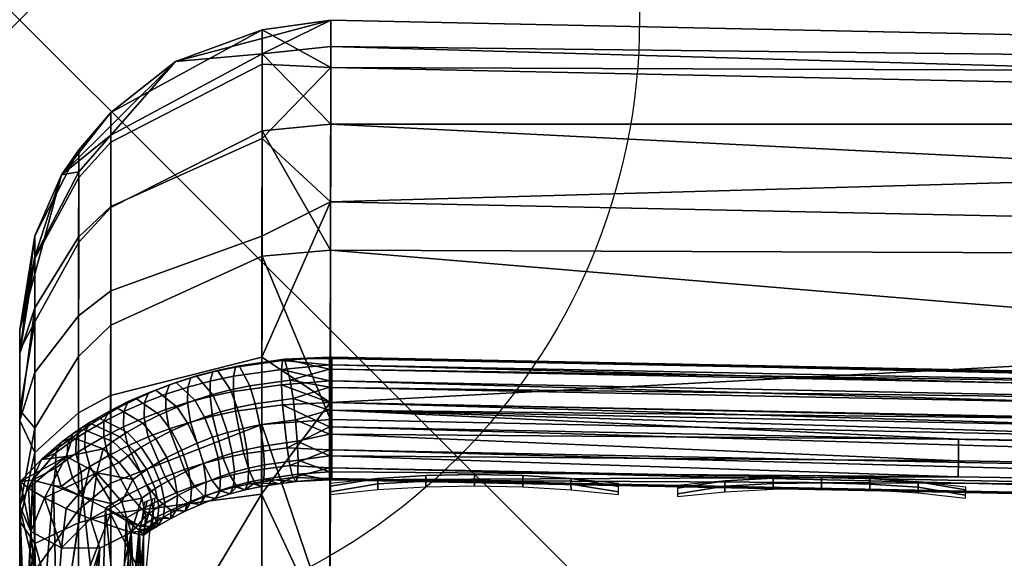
# Model space of a CAD drawing. Header units: inches. Extents: x 0 to 31.9, y -32.8 to 0.
# Tile 242 of 256: x 0 to 0.794, y -0.435 to 0. Entities that reach past the tile are written whole.
import ezdxf

# ---------------------------------------------------------------- set-up
doc = ezdxf.new("R2010")
doc.units = ezdxf.units.IN
doc.header["$LTSCALE"] = 0.03937
doc.header["$MEASUREMENT"] = 0
doc.header["$PDMODE"] = 35
doc.header["$PDSIZE"] = 1
for name, color, linetype in [('A-FURN-3-ST', 151, 'Continuous'), ('A-FURN-3-ST-SEAM', 250, 'Continuous'), ('A-FURN-3-STITCH', 15, 'Continuous')]:
    doc.layers.add(name, color=color, linetype=linetype)

msp = doc.modelspace()

# ---------------------------------------------------------------- linework, layer by layer
msp.add_point((0, 0))

# ---------------------------------------------------------------- meshes
at = {"layer": 'A-FURN-3-ST'}
mesh = msp.add_polyface(dxfattribs=at)
corners = [(0.25055, -0.48946, 17.81448), (2.43138, -0.3688, 17.67782), (0.2507, -0.32269, 17.67783), (0.25082, -0.18601, 17.51107), (2.43759, -0.1941, 17.45), (0.25091, -0.08428, 17.32093), (2.44131, -0.08427, 17.1847), (0.25097, -0.02165, 17.1146), (2.44226, -0.0468, 16.9), (0.25098, -0.00049, 16.9), (6.80988, -0.40246, 17.1847), (8.98841, -0.63683, 16.9), (6.81355, -0.36515, 16.9), (4.62833, -0.20581, 17.1847), (4.63064, -0.1684, 16.9), (6.79848, -0.51175, 17.45), (4.62076, -0.31544, 17.45), (4.60848, -0.48982, 17.67782), (8.98841, -0.63683, 5.5), (6.81355, -0.36515, 5.5), (4.63064, -0.1684, 5.5), (2.44226, -0.0468, 5.5), (0.25098, -0.00049, 5.5), (6.80963, -0.40301, 5.30866), (4.62806, -0.20637, 5.30866), (2.44101, -0.08484, 5.30866), (0.25091, -0.03861, 5.30869), (6.7982, -0.51079, 5.14645), (4.62037, -0.31448, 5.14645), (4.60876, -0.47628, 5.03806), (2.42395, -0.54646, 5), (2.43107, -0.35525, 5.03806), (2.43707, -0.19315, 5.14645), (0.25, -0.50049, 5), (0.25038, -0.30916, 5.03808), (0.2507, -0.14694, 5.14645), (0.19509, -0.38312, 5.02028), (0.125, -0.50049, 5.03349), (0.19571, -0.00821, 5.45864), (0.12557, -0.03366, 5.5), (0.19557, -0.09595, 5.21665), (0.19567, -0.03603, 5.33183), (0.07355, -0.09893, 5.35461), (0.07357, -0.07487, 5.46424), (0.19527, -0.27248, 5.06193), (0.19544, -0.17485, 5.1286), (0.12557, -0.03366, 16.9), (0.19569, -0.02752, 17.11343), (0.19534, -0.49283, 17.80944), (0.19547, -0.32695, 17.67356), (0.19557, -0.191, 17.50773), (0.19565, -0.08982, 17.31864)]
mesh.append_faces([[corners[k] for k in face] for face in [(0, 1, 2), (2, 1, 3), (3, 1, 4), (3, 4, 5), (5, 4, 6), (5, 6, 7), (7, 6, 8), (7, 8, 9), (10, 11, 12), (10, 12, 13), (13, 12, 14), (13, 14, 6), (6, 14, 8), (15, 10, 13, 16), (16, 13, 6, 4), (17, 16, 4, 1), (12, 18, 19), (12, 19, 14), (14, 19, 20), (14, 20, 8), (8, 20, 21), (8, 21, 9), (9, 21, 22), (18, 23, 19), (19, 23, 24), (19, 24, 20), (20, 24, 25), (20, 25, 21), (21, 25, 26), (21, 26, 22), (27, 28, 24, 23), (29, 30, 31), (29, 31, 32, 28), (28, 32, 25, 24), (30, 33, 31), (31, 33, 34), (31, 34, 32), (32, 34, 35), (32, 35, 25), (25, 35, 26), (34, 33, 36), (36, 33, 37), (38, 39, 22), (38, 22, 26), (35, 40, 26), (26, 40, 41), (26, 41, 38), (38, 41, 42, 43), (34, 44, 35), (35, 44, 45), (35, 45, 40), (44, 34, 36), (39, 46, 22), (22, 46, 9), (7, 9, 47), (47, 9, 46), (48, 0, 49), (49, 0, 2), (49, 2, 50), (50, 2, 3), (50, 3, 51), (51, 3, 5), (51, 5, 47), (47, 5, 7)]])
mesh = msp.add_polyface(dxfattribs=at)
corners = [(0.19509, -0.38312, 5.02028), (0.125, -0.50049, 5.03349), (0.07331, -0.39905, 5.08537), (0.03349, -0.50049, 5.125), (0.04744, -0.40626, 5.11487), (0.01216, -0.42278, 5.18238), (0.01217, -0.34952, 5.20994), (0.04749, -0.31742, 5.14827), (0.01218, -0.28486, 5.25408), (0.04754, -0.23901, 5.20178), (0.01219, -0.23262, 5.31238), (0.04757, -0.17564, 5.27247), (0.0122, -0.19293, 5.38864), (0.0476, -0.1275, 5.36495), (0.0122, -0.17451, 5.47261), (0.04761, -0.10515, 5.46679), (0.03366, -0.12521, 5.5), (0, -0.25049, 5.5), (0, -0.26955, 5.40435), (0, -0.50049, 5.25), (0, -0.40483, 5.26904), (0, -0.32371, 5.32322), (0.07357, -0.07487, 5.46424), (0.12557, -0.03366, 5.5), (0.19571, -0.00821, 5.45864), (0.07355, -0.09893, 5.35461), (0.19557, -0.09595, 5.21665), (0.19544, -0.17485, 5.1286), (0.07345, -0.21898, 5.17894), (0.07351, -0.15076, 5.25504), (0.19527, -0.27248, 5.06193), (0.07338, -0.3034, 5.12134), (0.19567, -0.03603, 5.33183), (0, -0.25049, 16.9), (0.03366, -0.12521, 16.9), (0.12557, -0.03366, 16.9), (0.19569, -0.02752, 17.11343), (0.07357, -0.09313, 17.10038), (0.0476, -0.12294, 17.09445), (0.0122, -0.19119, 17.08088), (0.0122, -0.24399, 17.25478), (0.04759, -0.17971, 17.28141), (0.01219, -0.32974, 17.41502), (0.04757, -0.2719, 17.45367), (0.01219, -0.44496, 17.55555), (0.04754, -0.39577, 17.60474), (0, -0.49946, 17.50105), (0, -0.39384, 17.37219), (0, -0.31524, 17.22527), (0, -0.26684, 17.06583), (0.19565, -0.08982, 17.31864), (0.07355, -0.15163, 17.29304), (0.07351, -0.24664, 17.47055), (0.07347, -0.37429, 17.62622), (0.04751, -0.5469, 17.72851), (0.07342, -0.53003, 17.75377), (0.19557, -0.191, 17.50773), (0.19547, -0.32695, 17.67356), (0.19534, -0.49283, 17.80944)]
mesh.append_faces([[corners[k] for k in face] for face in [(0, 1, 2), (2, 1, 3), (2, 3, 4), (4, 3, 5), (4, 5, 6, 7), (7, 6, 8, 9), (9, 8, 10, 11), (11, 10, 12, 13), (13, 12, 14, 15), (15, 14, 16), (16, 14, 17), (17, 14, 18), (18, 14, 12), (18, 12, 10), (3, 19, 5), (5, 19, 20), (5, 20, 6), (6, 20, 21), (6, 21, 8), (8, 21, 10), (21, 18, 10), (15, 16, 22), (22, 16, 23), (22, 23, 24), (22, 25, 13, 15), (26, 27, 28, 29), (29, 28, 9, 11), (30, 0, 2, 31), (31, 2, 4, 7), (31, 7, 9, 28), (28, 27, 30, 31), (29, 11, 13, 25), (26, 29, 25, 32), (17, 33, 16), (16, 33, 34), (16, 34, 23), (23, 34, 35), (36, 35, 37), (37, 35, 34), (37, 34, 38), (38, 34, 39), (38, 39, 40, 41), (41, 40, 42, 43), (43, 42, 44, 45), (46, 44, 47), (47, 44, 42), (47, 42, 48), (48, 42, 40), (48, 40, 49), (49, 40, 39), (49, 39, 33), (33, 39, 34), (50, 36, 37, 51), (51, 37, 38, 41), (51, 41, 43, 52), (52, 43, 45, 53), (53, 45, 54, 55), (50, 51, 52, 56), (56, 52, 53, 57), (57, 53, 55, 58), (19, 17, 18), (18, 21, 19), (19, 21, 20)]])
mesh = msp.add_polyface(dxfattribs=at)
corners = [(0, -23.16039, 5.25), (0, -0.50049, 5.25), (0.03349, -23.16039, 5.125), (0.04708, -23.4405, 5.22011), (0.01206, -23.39148, 5.26909), (0.01209, -23.2855, 5.19811), (0.0472, -23.31206, 5.13403), (0, -23.2561, 5.26905), (0, -23.33723, 5.3233), (0.07301, -23.3237, 5.10594), (0.125, -23.16039, 5.03349), (0.19433, -23.3494, 5.04392), (0.25, -23.16039, 5), (0.24941, -23.35181, 5.03811), (0.2497, -22.76609, 17.97889), (0.25, -22.5516, 18), (0.19456, -22.76488, 17.97276), (0.125, -22.5516, 17.96651), (0.07312, -22.7518, 17.90696), (0.03349, -22.5516, 17.875), (0.04725, -22.74586, 17.87712), (0.01211, -22.73233, 17.80905), (0.01209, -22.90607, 17.75624), (0.04719, -22.93259, 17.82032), (0.01208, -23.06624, 17.67069), (0.04712, -23.10473, 17.72834), (0.01206, -23.20659, 17.5555), (0.04707, -23.25557, 17.60451), (0.01205, -23.32183, 17.41518), (0.04702, -23.3794, 17.45369), (0, -23.33671, 17.22573), (0.01204, -23.40749, 17.2551), (0, -23.25812, 17.37256), (0, -23.15239, 17.50125), (0, -23.02362, 17.60687), (0, -22.8767, 17.68529), (0, -22.71735, 17.73368), (0, -22.5516, 17.75), (0.1939, -23.32456, 17.67357), (0.24891, -23.32908, 17.67809), (0.19409, -23.15892, 17.8095), (0.24915, -23.16245, 17.81477), (0.19432, -22.9699, 17.91045), (0.24942, -22.97231, 17.91626), (0.07302, -22.94423, 17.84842), (0.07292, -23.12162, 17.75363), (0.07284, -23.27706, 17.62602), (0.07277, -23.40467, 17.47059), (0.19373, -23.46056, 17.50798), (1.96955, -23.37637, 17.67812), (1.97993, -23.14885, 17.85277), (1.99212, -22.88394, 17.96255), (1.97869, -23.20787, 5), (0, -23.41039, 5.50019), (0, -23.39137, 5.40448), (0, -23.40162, 16.90065), (0, -0.25049, 5.5), (0, -23.38518, 17.06639)]
mesh.append_faces([[corners[k] for k in face] for face in [(0, 1, 2), (3, 4, 5, 6), (6, 5, 2), (2, 5, 0), (0, 5, 7), (7, 5, 8), (8, 5, 4), (6, 2, 9), (9, 2, 10), (9, 10, 11), (11, 10, 12), (11, 12, 13), (14, 15, 16), (16, 15, 17), (16, 17, 18), (18, 17, 19), (18, 19, 20), (20, 19, 21), (20, 21, 22, 23), (23, 22, 24, 25), (25, 24, 26, 27), (27, 26, 28, 29), (30, 31, 32), (32, 31, 28), (32, 28, 33), (33, 28, 26), (33, 26, 34), (34, 26, 24), (34, 24, 35), (35, 24, 22), (35, 22, 36), (36, 22, 21), (36, 21, 37), (37, 21, 19), (38, 39, 40), (40, 39, 41), (40, 41, 42), (42, 41, 43), (42, 43, 16), (16, 43, 14), (42, 16, 18, 44), (44, 18, 20, 23), (44, 23, 25, 45), (45, 25, 27, 46), (46, 27, 29, 47), (42, 44, 45, 40), (40, 45, 46, 38), (38, 46, 47, 48), (39, 49, 41), (41, 50, 43), (43, 51, 14), (52, 13, 12), (0, 53, 1), (7, 8, 0), (0, 8, 54), (0, 54, 53), (53, 55, 56), (55, 57, 37), (37, 57, 30), (37, 30, 32), (32, 33, 37), (37, 33, 34), (37, 34, 35), (35, 36, 37)]])
mesh = msp.add_polyface(dxfattribs=at)
corners = [(13.0748, -2.47949, 18), (13.13411, -2.20104, 17.96252), (10.96131, -2.06634, 18), (11.01093, -1.78599, 17.96252), (8.83486, -1.72606, 18), (8.87475, -1.44417, 17.96252), (6.69798, -1.45907, 18), (6.72809, -1.17596, 17.96252), (4.55319, -1.26567, 18), (4.57347, -0.98169, 17.96252), (2.40301, -1.1461, 18), (13.29599, -1.44025, 17.1847), (13.3037, -1.40357, 16.9), (11.14627, -1.02004, 17.1847), (11.15264, -0.9831, 16.9), (0.25019, -0.88591, 17.97885), (0.25, -1.1005, 18), (13.27316, -1.54775, 17.45), (11.12723, -1.12827, 17.45), (13.23679, -1.71873, 17.67782), (11.09684, -1.30042, 17.67782), (8.96816, -0.7828, 17.45), (8.94377, -0.9559, 17.67782), (13.18936, -1.94156, 17.85263), (11.05717, -1.52475, 17.85263), (8.9119, -1.18148, 17.85263), (6.75611, -0.91215, 17.85263), (13.3037, -1.40357, 5.5), (11.15264, -0.9831, 5.5), (13.19955, -1.8926, 5), (11.0655, -1.47545, 5), (13.23943, -1.70546, 5.03806), (11.09889, -1.28705, 5.03806), (11.12719, -1.12732, 5.14645), (13.27323, -1.54681, 5.14645), (11.14607, -1.02059, 5.30866), (13.2958, -1.4408, 5.30866), (8.91837, -1.1319, 5), (8.94523, -0.94245, 5.03806), (8.96799, -0.78185, 5.14645), (15.318, -2.38286, 5), (8.82628, -24.13084, 5), (7.13069, -23.79085, 5), (5.42216, -23.52339, 5), (3.70378, -23.32895, 5), (6.7607, -0.86235, 5), (4.59504, -0.66713, 5), (1.97869, -23.20787, 5), (2.42395, -0.54646, 5), (0.25, -23.16039, 5), (0.25, -0.50049, 5), (0.03349, -23.16039, 5.125), (0, -0.50049, 5.25), (0.03349, -0.50049, 5.125), (0.125, -23.16039, 5.03349), (0.125, -0.50049, 5.03349), (0.03349, -1.1005, 17.875), (0.01215, -0.91966, 17.80916), (0, -1.1005, 17.75), (0.25, -22.5516, 18), (0.125, -22.5516, 17.96651), (0.125, -1.1005, 17.96651), (0.03349, -22.5516, 17.875), (0, -22.5516, 17.75), (0, -23.41039, 5.50019), (0, -0.25049, 5.5), (0, -23.40162, 16.90065), (0, -0.25049, 16.9), (8.95804, -23.5365, 18), (15.17285, -2.96504, 18), (7.2364, -23.19132, 18), (5.50162, -22.91982, 18), (3.75684, -22.72249, 18), (2.00524, -22.59967, 18)]
mesh.append_faces([[corners[k] for k in face] for face in [(0, 1, 2), (2, 1, 3), (2, 3, 4), (4, 3, 5), (4, 5, 6), (6, 5, 7), (6, 7, 8), (8, 7, 9), (8, 9, 10), (11, 12, 13), (13, 12, 14), (15, 16, 10), (17, 11, 13, 18), (19, 17, 18, 20), (20, 18, 21, 22), (23, 19, 20, 24), (24, 20, 22, 25), (1, 23, 24, 3), (3, 24, 25, 5), (5, 25, 26, 7), (12, 27, 14), (14, 27, 28), (29, 30, 31), (31, 30, 32), (31, 32, 33, 34), (34, 33, 35, 36), (36, 35, 27), (27, 35, 28), (30, 37, 32), (32, 37, 38), (32, 38, 39, 33), (40, 41, 29), (29, 42, 30), (30, 43, 37), (37, 44, 45), (45, 44, 46), (46, 47, 48), (48, 49, 50), (51, 52, 53), (51, 53, 54), (54, 53, 55), (54, 55, 49), (49, 55, 50), (56, 57, 58), (59, 16, 60), (60, 16, 61), (60, 61, 62), (62, 61, 56), (62, 56, 63), (63, 56, 58), (52, 64, 65), (65, 66, 67), (67, 66, 63), (67, 63, 58), (68, 69, 0), (70, 0, 2), (71, 2, 4), (72, 4, 6), (72, 6, 8), (72, 8, 73), (73, 8, 10), (73, 10, 59), (59, 10, 16)]])
mesh = msp.add_polyface(dxfattribs=at)
corners = [(2.40301, -1.1461, 18), (4.57347, -0.98169, 17.96252), (2.41345, -0.86159, 17.96252), (0.25019, -0.88591, 17.97885), (0.25038, -0.67959, 17.91621), (2.42313, -0.59647, 17.85263), (0.25055, -0.48946, 17.81448), (2.43138, -0.3688, 17.67782), (11.14627, -1.02004, 17.1847), (11.15264, -0.9831, 16.9), (8.98339, -0.67397, 17.1847), (8.98841, -0.63683, 16.9), (6.80988, -0.40246, 17.1847), (11.12723, -1.12827, 17.45), (8.96816, -0.7828, 17.45), (6.79848, -0.51175, 17.45), (8.94377, -0.9559, 17.67782), (6.78013, -0.6856, 17.67782), (4.62076, -0.31544, 17.45), (4.60848, -0.48982, 17.67782), (8.9119, -1.18148, 17.85263), (6.75611, -0.91215, 17.85263), (4.59234, -0.71707, 17.85263), (6.72809, -1.17596, 17.96252), (11.15264, -0.9831, 5.5), (8.98841, -0.63683, 5.5), (6.81355, -0.36515, 16.9), (11.14607, -1.02059, 5.30866), (8.98316, -0.67453, 5.30866), (6.80963, -0.40301, 5.30866), (11.12719, -1.12732, 5.14645), (8.96799, -0.78185, 5.14645), (8.91837, -1.1319, 5), (6.7607, -0.86235, 5), (8.94523, -0.94245, 5.03806), (6.78101, -0.67209, 5.03806), (6.7982, -0.51079, 5.14645), (4.59504, -0.66713, 5), (4.60876, -0.47628, 5.03806), (4.62037, -0.31448, 5.14645), (2.42395, -0.54646, 5), (0.04754, -0.39577, 17.60474), (0.01219, -0.44496, 17.55555), (0.01218, -0.58553, 17.6707), (0.04751, -0.5469, 17.72851), (0.01217, -0.74578, 17.75641), (0.04747, -0.71918, 17.82063), (0.01215, -0.91966, 17.80916), (0.04742, -0.9061, 17.87732), (0.03349, -1.1005, 17.875), (0, -1.1005, 17.75), (0, -0.93468, 17.73366), (0, -0.77525, 17.68525), (0, -0.62833, 17.60665), (0, -0.49946, 17.50105), (0.07329, -0.90018, 17.9071), (0.125, -1.1005, 17.96651), (0.19505, -0.8871, 17.97284), (0.25, -1.1005, 18), (0.1952, -0.68192, 17.91058), (0.19534, -0.49283, 17.80944), (0.07342, -0.53003, 17.75377), (0.07336, -0.70756, 17.84869), (0, -0.39384, 17.37219), (0, -0.31524, 17.22527), (0, -0.26684, 17.06583), (0, -0.25049, 16.9)]
mesh.append_faces([[corners[k] for k in face] for face in [(0, 1, 2), (0, 2, 3), (3, 2, 4), (4, 2, 5), (4, 5, 6), (6, 5, 7), (8, 9, 10), (10, 9, 11), (10, 11, 12), (13, 8, 10, 14), (14, 10, 12, 15), (16, 14, 15, 17), (17, 15, 18, 19), (20, 16, 17, 21), (21, 17, 19, 22), (22, 19, 7, 5), (23, 21, 22, 1), (1, 22, 5, 2), (9, 24, 11), (11, 24, 25), (11, 25, 26), (24, 27, 28), (24, 28, 25), (25, 28, 29), (30, 31, 28, 27), (32, 33, 34), (34, 33, 35), (34, 35, 36, 31), (31, 36, 29, 28), (33, 37, 35), (35, 37, 38), (35, 38, 39, 36), (37, 40, 38), (41, 42, 43, 44), (44, 43, 45, 46), (46, 45, 47, 48), (48, 47, 49), (50, 47, 51), (51, 47, 52), (52, 47, 45), (52, 45, 53), (53, 45, 43), (53, 43, 54), (54, 43, 42), (48, 49, 55), (55, 49, 56), (55, 56, 57), (57, 56, 58), (57, 58, 3), (57, 3, 59), (59, 3, 4), (59, 4, 60), (60, 4, 6), (61, 44, 46, 62), (62, 46, 48, 55), (60, 61, 62, 59), (59, 62, 55, 57), (51, 52, 50), (50, 52, 53), (50, 53, 54), (54, 63, 50), (50, 63, 64), (50, 64, 65), (65, 66, 50)]])
at = {"layer": 'A-FURN-3-ST-SEAM'}
mesh = msp.add_polyface(dxfattribs=at)
corners = [(0.25, -0.31526, 17.62803), (0.25188, -0.33467, 17.62922), (0.25, -0.33464, 17.62922), (0.22395, -0.34042, 17.62957), (0.2226, -0.3231, 17.62613), (0.22058, -0.3058, 17.62955), (0.25, -0.29681, 17.63436), (0.21821, -0.29091, 17.63899), (0.25, -0.28218, 17.64727), (0.21363, -0.27421, 17.6695), (0.25, -0.27361, 17.6648), (0.25, -0.2724, 17.68427), (0.21201, -0.27517, 17.68721), (0.25, -0.27873, 17.70272), (0.21114, -0.28241, 17.7035), (0.25, -0.29164, 17.71735), (0.21109, -0.29474, 17.71638), (0.25, -0.30916, 17.72592), (0.21193, -0.31083, 17.7239), (0.25, -0.32863, 17.72713), (0.21566, -0.34561, 17.7204), (0.25, -0.34716, 17.72076), (0.19636, -0.34431, 17.6257), (0.19384, -0.32715, 17.6221), (0.18333, -0.34699, 17.62304), (0.1802, -0.32997, 17.61929), (0.17152, -0.35006, 17.61999), (0.16772, -0.33323, 17.61606), (0.19008, -0.3101, 17.62528), (0.17554, -0.31313, 17.62227), (0.16207, -0.31666, 17.61876), (0.15566, -0.33719, 17.61213), (0.14902, -0.32093, 17.61453), (0.18568, -0.2955, 17.63443), (0.17008, -0.29877, 17.63118), (0.15543, -0.30263, 17.62735), (0.17715, -0.27936, 17.66439), (0.1595, -0.28311, 17.66067), (0.14259, -0.28759, 17.65621), (0.17413, -0.28051, 17.6819), (0.15576, -0.28443, 17.67801), (0.17251, -0.28786, 17.69808), (0.15375, -0.29187, 17.6941), (0.17243, -0.3002, 17.71096), (0.15364, -0.30421, 17.70698), (0.17399, -0.31618, 17.71859), (0.15558, -0.32011, 17.71469), (0.18093, -0.35051, 17.71553), (0.16419, -0.35405, 17.71202), (0.25188, -0.34716, 17.72077), (0.25188, -0.32865, 17.72713), (0.25188, -0.30914, 17.72591), (0.25188, -0.29163, 17.71733), (0.25188, -0.27873, 17.7027), (0.25188, -0.27241, 17.68425), (0.25188, -0.2822, 17.64726), (0.25188, -0.29683, 17.63436)]
mesh.append_faces([[corners[k] for k in face] for face in [(0, 1, 2), (2, 3, 4), (2, 4, 0), (0, 4, 5), (0, 5, 6), (6, 5, 7), (6, 7, 8), (8, 7, 9), (8, 9, 10), (10, 9, 11), (11, 9, 12), (11, 12, 13), (13, 12, 14), (13, 14, 15), (15, 14, 16), (15, 16, 17), (17, 16, 18), (17, 18, 19), (19, 18, 20), (19, 20, 21), (4, 3, 22, 23), (23, 22, 24, 25), (25, 24, 26, 27), (5, 4, 23, 28), (28, 23, 25, 29), (29, 25, 27, 30), (30, 27, 31, 32), (7, 5, 28, 33), (33, 28, 29, 34), (34, 29, 30, 35), (9, 7, 33, 36), (36, 33, 34, 37), (37, 34, 35, 38), (12, 9, 36, 39), (39, 36, 37, 40), (14, 12, 39, 41), (41, 39, 40, 42), (16, 14, 41, 43), (43, 41, 42, 44), (18, 16, 43, 45), (45, 43, 44, 46), (20, 18, 45, 47), (47, 45, 46, 48), (21, 49, 19), (19, 50, 17), (17, 51, 15), (15, 52, 13), (13, 53, 11), (11, 54, 10), (10, 55, 8), (8, 56, 6)]])
mesh = msp.add_polyface(dxfattribs=at)
corners = [(2.29481, -0.38817, 17.72077), (2.29541, -0.36966, 17.72713), (0.25188, -0.32865, 17.72713), (0.25188, -0.34716, 17.72077), (2.29433, -0.40281, 17.70778), (0.25188, -0.36181, 17.70778), (2.29405, -0.41134, 17.69016), (0.25188, -0.37035, 17.69016), (2.29401, -0.41246, 17.67058), (0.25188, -0.37147, 17.67058), (1.26346, -0.34674, 17.62922), (1.76989, -0.35884, 17.62922), (1.76947, -0.37631, 17.63772), (1.26318, -0.36421, 17.63772), (1.76916, -0.38923, 17.65223), (1.26297, -0.37712, 17.65223), (0.7572, -0.36907, 17.65223), (0.7573, -0.35616, 17.63772), (0.75744, -0.33868, 17.62922), (0.25188, -0.31528, 17.62803), (0.25188, -0.33467, 17.62922), (0.25188, -0.35214, 17.63772), (0.25188, -0.36506, 17.65223), (2.29585, -0.3563, 17.62803), (2.29604, -0.35016, 17.72591), (0.25188, -0.30914, 17.72591), (0.25188, -0.29163, 17.71733), (2.29661, -0.33266, 17.71733), (0.25188, -0.27873, 17.7027), (2.29702, -0.31977, 17.7027), (0.25188, -0.27241, 17.68425), (2.29723, -0.31345, 17.68425), (0.25188, -0.27363, 17.66478), (2.29719, -0.31467, 17.66478), (0.25188, -0.2822, 17.64726), (2.29691, -0.32324, 17.64726), (0.25188, -0.29683, 17.63436), (2.29644, -0.33786, 17.63436), (0.25, -0.31526, 17.62803), (0.25, -0.33464, 17.62922), (0.25, -0.36503, 17.65221), (0.25, -0.37145, 17.67058), (0.25, -0.37035, 17.69013), (0.25, -0.36181, 17.70776), (0.25, -0.34716, 17.72076), (0.25, -0.32863, 17.72713), (0.25, -0.30916, 17.72592), (0.25, -0.29164, 17.71735), (0.25, -0.27873, 17.70272), (0.25, -0.2724, 17.68427), (0.25, -0.27361, 17.6648), (0.25, -0.28218, 17.64727), (0.25, -0.29681, 17.63436)]
mesh.append_faces([[corners[k] for k in face] for face in [(0, 1, 2), (0, 2, 3), (0, 3, 4), (4, 3, 5), (4, 5, 6), (6, 5, 7), (6, 7, 8), (8, 7, 9), (10, 11, 12, 13), (13, 12, 14, 15), (8, 9, 15), (15, 9, 16), (15, 16, 17, 13), (13, 17, 18, 10), (10, 18, 19), (19, 18, 20), (20, 18, 17), (20, 17, 21), (21, 17, 16), (21, 16, 22), (22, 16, 9), (19, 23, 10), (1, 24, 25), (25, 24, 26), (26, 27, 28), (28, 29, 30), (30, 31, 32), (32, 33, 34), (34, 35, 36), (36, 37, 19), (25, 2, 1), (19, 20, 38), (39, 20, 21), (40, 21, 22), (40, 22, 9), (9, 41, 40), (41, 9, 42), (42, 9, 7), (43, 7, 5), (44, 5, 3), (45, 3, 2), (46, 2, 25), (47, 25, 26), (48, 26, 28), (49, 28, 30), (50, 30, 32), (50, 32, 34), (51, 34, 36), (52, 36, 19), (52, 19, 38)]])
mesh = msp.add_polyface(dxfattribs=at)
corners = [(6.337, -0.66402, 17.72077), (4.33656, -0.4765, 17.72713), (4.30569, -0.49295, 17.72077), (2.29541, -0.36966, 17.72713), (2.29481, -0.38817, 17.72077), (2.29405, -0.41134, 17.69016), (2.29401, -0.41246, 17.67058), (4.30421, -0.51609, 17.69016), (4.33376, -0.51923, 17.67058), (4.30475, -0.50757, 17.70778), (2.29433, -0.40281, 17.70778), (4.33744, -0.46316, 17.62803), (6.33822, -0.65158, 17.62922), (4.3065, -0.48048, 17.62922), (3.29115, -0.41957, 17.62922), (4.30538, -0.49792, 17.63772), (3.29032, -0.43702, 17.63772), (4.30456, -0.51081, 17.65223), (3.2897, -0.44993, 17.65223), (6.33531, -0.68183, 17.65223), (2.27571, -0.40539, 17.65223), (2.27612, -0.39248, 17.63772), (2.27668, -0.37501, 17.62922), (2.29585, -0.3563, 17.62803), (1.76989, -0.35884, 17.62922), (1.26346, -0.34674, 17.62922), (1.26297, -0.37712, 17.65223), (1.76916, -0.38923, 17.65223), (1.76947, -0.37631, 17.63772), (6.34074, -0.62618, 17.72591), (4.30817, -0.45501, 17.72591), (2.29604, -0.35016, 17.72591), (0.25188, -0.29163, 17.71733), (2.29661, -0.33266, 17.71733), (0.25188, -0.27873, 17.7027), (2.29702, -0.31977, 17.7027), (0.25188, -0.27241, 17.68425), (2.29723, -0.31345, 17.68425), (0.25188, -0.27363, 17.66478), (2.29719, -0.31467, 17.66478), (0.25188, -0.2822, 17.64726), (2.29691, -0.32324, 17.64726), (0.25188, -0.29683, 17.63436), (2.29644, -0.33786, 17.63436), (0.25188, -0.31528, 17.62803), (4.30896, -0.44272, 17.63436), (6.34192, -0.61392, 17.63436), (6.37452, -0.63575, 17.62803), (6.34332, -0.59937, 17.64726), (4.3099, -0.42813, 17.64726), (6.34415, -0.59083, 17.66478), (4.31045, -0.41957, 17.66478), (6.34426, -0.58962, 17.68425), (4.31052, -0.41835, 17.68425), (6.34366, -0.59591, 17.7027), (4.31012, -0.42466, 17.7027), (6.34242, -0.60875, 17.71733), (4.30929, -0.43753, 17.71733)]
mesh.append_faces([[corners[k] for k in face] for face in [(0, 1, 2), (2, 1, 3), (2, 3, 4), (5, 6, 7), (7, 6, 8), (9, 2, 4, 10), (7, 9, 10, 5), (11, 12, 13), (11, 13, 14), (14, 13, 15, 16), (16, 15, 17, 18), (18, 17, 8), (8, 17, 19), (8, 6, 18), (18, 6, 20), (18, 20, 21, 16), (16, 21, 22, 14), (14, 22, 23), (23, 22, 24), (23, 24, 25), (26, 27, 6), (6, 27, 20), (23, 11, 14), (21, 20, 27, 28), (28, 24, 22, 21), (1, 29, 30), (1, 30, 3), (3, 30, 31), (32, 31, 33), (34, 33, 35), (36, 35, 37), (38, 37, 39), (40, 39, 41), (42, 41, 43), (44, 43, 23), (23, 43, 45), (23, 45, 11), (11, 45, 46), (11, 46, 47), (48, 46, 45, 49), (49, 45, 43, 41), (50, 48, 49, 51), (51, 49, 41, 39), (52, 50, 51, 53), (53, 51, 39, 37), (54, 52, 53, 55), (55, 53, 37, 35), (56, 54, 55, 57), (57, 55, 35, 33), (29, 56, 57, 30), (30, 57, 33, 31)]])
mesh = msp.add_polyface(dxfattribs=at)
corners = [(0.08082, -0.33684, 17.59337), (0.08671, -0.33309, 17.59709), (0.09806, -0.34508, 17.59053), (0.09261, -0.34853, 17.5871), (0.10774, -0.3599, 17.58957), (0.10266, -0.3631, 17.58639), (0.11424, -0.37556, 17.59466), (0.10942, -0.37859, 17.59165), (0.09849, -0.38643, 17.58386), (0.09116, -0.37136, 17.57818), (0.09797, -0.36629, 17.58322), (0.10499, -0.3816, 17.58866), (0.08023, -0.35742, 17.57828), (0.08752, -0.352, 17.58366), (0.16205, -0.36872, 17.6258), (0.16136, -0.38022, 17.63934), (0.14963, -0.38481, 17.63479), (0.15041, -0.37327, 17.62128), (0.16011, -0.35381, 17.61627), (0.14823, -0.35845, 17.61165), (0.13872, -0.37849, 17.61609), (0.13631, -0.36377, 17.60637), (0.12744, -0.38416, 17.61046), (0.12483, -0.36954, 17.60064), (0.15566, -0.33719, 17.61213), (0.1432, -0.34203, 17.60731), (0.13078, -0.34757, 17.60182), (0.11882, -0.35359, 17.59583), (0.14902, -0.32093, 17.61453), (0.13572, -0.32608, 17.60941), (0.12254, -0.33194, 17.60358), (0.10986, -0.33834, 17.59723), (0.15543, -0.30263, 17.62735), (0.16207, -0.31666, 17.61876), (0.14123, -0.30725, 17.62276), (0.12694, -0.31276, 17.61729), (0.11288, -0.31901, 17.61108), (0.09936, -0.32583, 17.6043), (0.14259, -0.28759, 17.65621), (0.12616, -0.29291, 17.65093), (0.10995, -0.29911, 17.64477), (0.09416, -0.3061, 17.63783), (0.07902, -0.31377, 17.63021), (0.15576, -0.28443, 17.67801), (0.1595, -0.28311, 17.66067), (0.13804, -0.28913, 17.67333), (0.12083, -0.29469, 17.66781), (0.10393, -0.30114, 17.6614), (0.08754, -0.30839, 17.6542), (0.15375, -0.29187, 17.6941), (0.1356, -0.29669, 17.68931), (0.11796, -0.30238, 17.68366), (0.1007, -0.30896, 17.67712), (0.08398, -0.31636, 17.66978), (0.15364, -0.30421, 17.70698), (0.13547, -0.30904, 17.70218), (0.11781, -0.31474, 17.69652), (0.10053, -0.32133, 17.68997), (0.0838, -0.32873, 17.68262), (0.15558, -0.32011, 17.71469), (0.13783, -0.32482, 17.71), (0.12057, -0.33039, 17.70447), (0.10365, -0.33685, 17.69805), (0.08722, -0.34412, 17.69084), (0.16419, -0.35405, 17.71202), (0.14828, -0.35825, 17.70784), (0.13284, -0.36326, 17.70287), (0.11748, -0.36916, 17.69701), (0.10246, -0.37581, 17.6904), (0.15498, -0.37176, 17.6985), (0.1407, -0.37641, 17.69389), (0.12634, -0.38194, 17.68839), (0.16165, -0.38051, 17.68447), (0.14853, -0.38479, 17.68021)]
mesh.append_faces([[corners[k] for k in face] for face in [(0, 1, 2, 3), (3, 2, 4, 5), (5, 4, 6, 7), (8, 9, 10, 11), (11, 10, 5, 7), (9, 12, 13, 10), (10, 13, 3, 5), (14, 15, 16, 17), (18, 14, 17, 19), (19, 17, 20, 21), (21, 20, 22, 23), (24, 18, 19, 25), (25, 19, 21, 26), (26, 21, 23, 27), (27, 23, 6, 4), (28, 24, 25, 29), (29, 25, 26, 30), (30, 26, 27, 31), (31, 27, 4, 2), (32, 33, 28, 34), (34, 28, 29, 35), (35, 29, 30, 36), (36, 30, 31, 37), (37, 31, 2, 1), (38, 32, 34, 39), (39, 34, 35, 40), (40, 35, 36, 41), (41, 36, 37, 42), (43, 44, 38, 45), (45, 38, 39, 46), (46, 39, 40, 47), (47, 40, 41, 48), (49, 43, 45, 50), (50, 45, 46, 51), (51, 46, 47, 52), (52, 47, 48, 53), (54, 49, 50, 55), (55, 50, 51, 56), (56, 51, 52, 57), (57, 52, 53, 58), (59, 54, 55, 60), (60, 55, 56, 61), (61, 56, 57, 62), (62, 57, 58, 63), (64, 59, 60, 65), (65, 60, 61, 66), (66, 61, 62, 67), (67, 62, 63, 68), (69, 65, 66, 70), (70, 66, 67, 71), (72, 69, 70, 73)]])
mesh = msp.add_polyface(dxfattribs=at)
corners = [(0.05084, -0.3853, 17.66921), (0.05659, -0.36072, 17.67434), (0.04952, -0.36525, 17.66984), (0.05257, -0.34567, 17.66579), (0.04534, -0.3503, 17.66119), (0.05278, -0.33328, 17.65296), (0.04556, -0.3379, 17.64837), (0.05696, -0.32497, 17.63773), (0.04991, -0.32948, 17.63325), (0.06474, -0.32202, 17.62201), (0.05799, -0.32633, 17.61772), (0.08671, -0.33309, 17.59709), (0.08082, -0.33684, 17.59337), (0.08231, -0.38932, 17.56912), (0.06228, -0.3659, 17.56686), (0.09116, -0.37136, 17.57818), (0.08023, -0.35742, 17.57828), (0.06742, -0.34646, 17.58381), (0.03756, -0.35278, 17.57997), (0.04261, -0.33738, 17.60675), (0.01759, -0.35499, 17.60344), (0.03384, -0.34103, 17.62178), (0.02912, -0.34972, 17.63663), (0.03862, -0.34266, 17.64364), (0.04313, -0.33412, 17.62864), (0.01, -0.37168, 17.62832), (0.01021, -0.37171, 17.62874), (0.02887, -0.36213, 17.64944), (0.02739, -0.37606, 17.65305), (0.03342, -0.37682, 17.65835), (0.04273, -0.3699, 17.66522), (0.03838, -0.35507, 17.65646), (0.07902, -0.31377, 17.63021), (0.09936, -0.32583, 17.6043), (0.08754, -0.30839, 17.6542), (0.09416, -0.3061, 17.63783), (0.07182, -0.31636, 17.64628), (0.08398, -0.31636, 17.66978), (0.06796, -0.32449, 17.6617), (0.0838, -0.32873, 17.68262), (0.06775, -0.33687, 17.67454), (0.08722, -0.34412, 17.69084), (0.07148, -0.3521, 17.6829), (0.10246, -0.37581, 17.6904), (0.08804, -0.38311, 17.68315), (0.07448, -0.39093, 17.67539), (0.07526, -0.34063, 17.5896), (0.08752, -0.352, 17.58366), (0.09261, -0.34853, 17.5871), (0.05153, -0.33076, 17.61333), (0.02, -0.38592, 17.54356), (0.00698, -0.37833, 17.55652), (0.0005, -0.37296, 17.57717), (0.00001, -0.39236, 17.60764)]
mesh.append_faces([[corners[k] for k in face] for face in [(0, 1, 2), (2, 1, 3, 4), (4, 3, 5, 6), (6, 5, 7, 8), (8, 7, 9, 10), (10, 9, 11, 12), (13, 14, 15), (15, 14, 16), (16, 14, 17), (17, 14, 18), (17, 18, 19), (19, 18, 20), (19, 20, 21), (21, 20, 22), (21, 22, 23, 24), (24, 23, 6, 8), (20, 25, 22), (22, 25, 26), (22, 26, 27), (27, 26, 28), (27, 28, 29), (29, 0, 30), (30, 0, 2), (30, 2, 4, 31), (31, 4, 6, 23), (27, 29, 30, 31), (32, 33, 11, 9), (34, 35, 32, 36), (36, 32, 9, 7), (37, 34, 36, 38), (38, 36, 7, 5), (39, 37, 38, 40), (40, 38, 5, 3), (41, 39, 40, 42), (42, 40, 3, 1), (43, 41, 42, 44), (44, 42, 1, 45), (16, 17, 46, 47), (47, 46, 12, 48), (17, 19, 49, 46), (46, 49, 10, 12), (19, 21, 24, 49), (49, 24, 8, 10), (22, 27, 31, 23), (14, 50, 18), (18, 50, 51), (18, 51, 52), (25, 20, 52), (52, 20, 18), (25, 53, 26)]])
mesh = msp.add_polyface(dxfattribs=at)
corners = [(0.25, -0.33464, 17.62922), (0.25188, -0.35214, 17.63772), (0.25, -0.35211, 17.63771), (0.25, -0.36503, 17.65221), (0.25, -0.37145, 17.67058), (0.25, -0.37035, 17.69013), (0.22329, -0.37291, 17.66913), (0.22043, -0.36959, 17.69531), (0.20913, -0.37462, 17.66743), (0.1898, -0.37391, 17.69102), (0.19512, -0.37688, 17.66518), (0.18179, -0.37963, 17.66245), (0.1752, -0.37696, 17.68799), (0.16966, -0.38279, 17.65931), (0.16165, -0.38051, 17.68447), (0.15793, -0.38665, 17.65549), (0.14853, -0.38479, 17.68021), (0.14963, -0.38481, 17.63479), (0.16136, -0.38022, 17.63934), (0.17258, -0.37653, 17.64301), (0.1842, -0.37351, 17.64601), (0.19706, -0.37087, 17.64863), (0.22433, -0.36702, 17.65245), (0.22454, -0.35563, 17.63881), (0.22395, -0.34042, 17.62957), (0.25, -0.34716, 17.72076), (0.21566, -0.34561, 17.7204), (0.21805, -0.35998, 17.7102), (0.25, -0.36181, 17.70776), (0.19745, -0.35945, 17.63501), (0.18468, -0.36207, 17.63241), (0.17317, -0.36505, 17.62944), (0.16205, -0.36872, 17.6258), (0.19636, -0.34431, 17.6257), (0.18333, -0.34699, 17.62304), (0.17152, -0.35006, 17.61999), (0.16011, -0.35381, 17.61627), (0.16772, -0.33323, 17.61606), (0.15566, -0.33719, 17.61213), (0.18538, -0.36459, 17.70562), (0.18093, -0.35051, 17.71553), (0.16419, -0.35405, 17.71202), (0.1697, -0.36788, 17.70235), (0.14828, -0.35825, 17.70784), (0.15498, -0.37176, 17.6985), (0.25188, -0.37035, 17.69016), (0.25188, -0.36181, 17.70778)]
mesh.append_faces([[corners[k] for k in face] for face in [(0, 1, 2), (2, 1, 3), (4, 5, 6), (6, 5, 7), (6, 7, 8), (8, 7, 9), (8, 9, 10), (10, 9, 11), (11, 9, 12), (11, 12, 13), (13, 12, 14), (13, 14, 15), (15, 14, 16), (15, 17, 18), (15, 18, 13), (13, 18, 19), (13, 19, 11), (11, 19, 20), (11, 20, 10), (10, 20, 21), (10, 21, 8), (8, 21, 6), (6, 21, 22), (6, 22, 4), (4, 22, 3), (3, 22, 23), (3, 23, 2), (2, 23, 24), (2, 24, 0), (25, 26, 27), (25, 27, 28), (28, 27, 7), (28, 7, 5), (23, 22, 21, 29), (29, 21, 20, 30), (30, 20, 19, 31), (31, 19, 18, 32), (24, 23, 29, 33), (33, 29, 30, 34), (34, 30, 31, 35), (35, 31, 32, 36), (37, 35, 36, 38), (9, 7, 27, 39), (39, 27, 26, 40), (39, 40, 41, 42), (42, 41, 43, 44), (9, 39, 42, 12), (12, 42, 44, 14), (5, 45, 28), (28, 46, 25)]])
mesh = msp.add_polyface(dxfattribs=at)
corners = [(0.15793, -0.38665, 17.65549), (0.14853, -0.38479, 17.68021), (0.14577, -0.39139, 17.65078), (0.13516, -0.38997, 17.67507), (0.1336, -0.39681, 17.64539), (0.12193, -0.39586, 17.66922), (0.12189, -0.40271, 17.63953), (0.1092, -0.40228, 17.66284), (0.11106, -0.40887, 17.63341), (0.08591, -0.40431, 17.66603), (0.09735, -0.40906, 17.65611), (0.08594, -0.40237, 17.6681), (0.06917, -0.3944, 17.67241), (0.07448, -0.39093, 17.67539), (0.05084, -0.3853, 17.66921), (0.05659, -0.36072, 17.67434), (0.10942, -0.37859, 17.59165), (0.11424, -0.37556, 17.59466), (0.11706, -0.39005, 17.60462), (0.11235, -0.393, 17.60168), (0.11605, -0.4017, 17.61801), (0.1113, -0.40468, 17.61504), (0.12651, -0.39577, 17.6239), (0.13786, -0.39006, 17.62957), (0.14963, -0.38481, 17.63479), (0.10168, -0.40066, 17.59407), (0.09, -0.41411, 17.58589), (0.09849, -0.38643, 17.58386), (0.10499, -0.3816, 17.58866), (0.10803, -0.39593, 17.59877), (0.08231, -0.38932, 17.56912), (0.09116, -0.37136, 17.57818), (0.03342, -0.37682, 17.65835), (0.02739, -0.37606, 17.65305), (0.10694, -0.40764, 17.6121), (0.10054, -0.41241, 17.60737), (0.15041, -0.37327, 17.62128), (0.13872, -0.37849, 17.61609), (0.12744, -0.38416, 17.61046), (0.12483, -0.36954, 17.60064), (0.12634, -0.38194, 17.68839), (0.11748, -0.36916, 17.69701), (0.10246, -0.37581, 17.6904), (0.11221, -0.38821, 17.68216), (0.08804, -0.38311, 17.68315), (0.09864, -0.39507, 17.67534), (0.1407, -0.37641, 17.69389), (0.05707, -0.40296, 17.54717), (0.06228, -0.3659, 17.56686), (0.03759, -0.39456, 17.54028), (0.02, -0.38592, 17.54356), (0.01, -0.37168, 17.62832), (0.0005, -0.37296, 17.57717), (0.00001, -0.39236, 17.60764), (0.00911, -0.41324, 17.58676), (0.00698, -0.37833, 17.55652), (0.03383, -0.42635, 17.57365)]
mesh.append_faces([[corners[k] for k in face] for face in [(0, 1, 2), (2, 1, 3), (2, 3, 4), (4, 3, 5), (4, 5, 6), (6, 5, 7), (6, 7, 8), (9, 10, 11), (9, 11, 12), (12, 11, 13), (12, 13, 14), (14, 13, 15), (16, 17, 18, 19), (19, 18, 20, 21), (21, 20, 8), (8, 20, 6), (6, 20, 22), (6, 22, 4), (4, 22, 23), (4, 23, 2), (2, 23, 24), (2, 24, 0), (25, 26, 27), (25, 27, 28, 29), (29, 28, 16, 19), (26, 30, 27), (27, 30, 31), (32, 33, 14), (19, 21, 34, 29), (29, 34, 35, 25), (36, 24, 23, 37), (37, 23, 22, 38), (38, 22, 20, 18), (39, 38, 18, 17), (40, 41, 42, 43), (43, 42, 44, 45), (45, 44, 13, 11), (1, 46, 40, 3), (3, 40, 43, 5), (5, 43, 45, 7), (7, 45, 11, 10), (26, 47, 30), (30, 47, 48), (48, 47, 49), (48, 49, 50), (51, 52, 53), (53, 52, 54), (54, 52, 55), (54, 55, 50), (56, 50, 49)]])
mesh = msp.add_polyface(dxfattribs=at)
corners = [(0.11106, -0.40887, 17.63341), (0.1092, -0.40228, 17.66284), (0.09735, -0.40906, 17.65611), (0.09663, -0.41207, 17.65045), (0.08591, -0.40431, 17.66603), (0.09993, -0.41624, 17.62609), (0.10694, -0.40764, 17.6121), (0.10155, -0.41508, 17.62724), (0.1113, -0.40468, 17.61504), (0.10611, -0.41198, 17.63032), (0.10054, -0.41241, 17.60737), (0.09, -0.41411, 17.58589), (0.10168, -0.40066, 17.59407), (0.1, -0.41591, 17.63028), (0.1, -0.41598, 17.62946), (0.00911, -0.41324, 17.58676), (0.02, -0.38592, 17.54356), (0.03383, -0.42635, 17.57365), (0.03759, -0.39456, 17.54028), (0.05707, -0.40296, 17.54717), (0.06473, -0.42668, 17.57332), (0.09655, -0.55265, 17.71587), (0.08718, -0.56107, 17.70332), (0.0734, -0.56734, 17.69398), (0.1, -0.56368, 17.74387), (0.1, -0.54298, 17.73029), (0.05668, -0.57057, 17.68916), (0.039, -0.57, 17.69001), (0.02284, -0.56592, 17.6961), (0.00186, -0.55033, 17.71935), (0.00001, -0.39236, 17.60764), (0.00026, -0.54046, 17.73405), (0.00512, -0.5309, 17.7483), (0.0655, -0.51671, 17.76945), (0.08125, -0.52126, 17.76268), (0.06917, -0.3944, 17.67241), (0.09294, -0.52876, 17.7515), (0.05084, -0.3853, 17.66921), (0.03043, -0.51744, 17.76837), (0.02739, -0.37606, 17.65305), (0.01552, -0.52283, 17.76033), (0.01021, -0.37171, 17.62874)]
mesh.append_faces([[corners[k] for k in face] for face in [(0, 1, 2), (0, 2, 3), (3, 2, 4), (5, 6, 7), (7, 6, 8), (7, 8, 9), (9, 8, 0), (6, 5, 10), (10, 5, 11), (10, 11, 12), (0, 3, 9), (9, 3, 13), (9, 13, 7), (7, 13, 14), (7, 14, 5), (15, 16, 17), (17, 18, 19), (11, 20, 19), (19, 20, 17), (5, 21, 11), (11, 21, 22), (11, 22, 23), (24, 21, 25), (25, 21, 5), (25, 5, 14), (23, 26, 11), (11, 26, 20), (20, 26, 27), (20, 27, 28), (28, 29, 15), (15, 29, 30), (30, 29, 31), (30, 31, 32), (33, 34, 35), (35, 34, 4), (4, 34, 36), (4, 36, 3), (3, 36, 25), (3, 25, 13), (13, 25, 14), (36, 24, 25), (35, 37, 33), (33, 37, 38), (37, 39, 38), (38, 39, 40), (39, 41, 40), (40, 41, 32), (41, 30, 32), (15, 17, 28), (28, 17, 20)]])
at = {"layer": 'A-FURN-3-STITCH'}
mesh = msp.add_polymesh((7, 4), dxfattribs=at)
for k, corner in enumerate([(0.48313, -0.38347, 17.73432), (0.48314, -0.38126, 17.73294), (0.48316, -0.37681, 17.73024), (0.48317, -0.37457, 17.72891), (0.44475, -0.37949, 17.74061), (0.44474, -0.37492, 17.74311), (0.44475, -0.37047, 17.74041), (0.44478, -0.37059, 17.7352), (0.4059, -0.37708, 17.74431), (0.40589, -0.37252, 17.74681), (0.4059, -0.36807, 17.74411), (0.40593, -0.36818, 17.7389), (0.36682, -0.37627, 17.7454), (0.36681, -0.3717, 17.7479), (0.36683, -0.36725, 17.7452), (0.36686, -0.36736, 17.73999), (0.32776, -0.37704, 17.74386), (0.32774, -0.37247, 17.74636), (0.32776, -0.36802, 17.74366), (0.32779, -0.36814, 17.73845), (0.28895, -0.3794, 17.73971), (0.28893, -0.37484, 17.74221), (0.28895, -0.37039, 17.73951), (0.28898, -0.3705, 17.7343), (0.25063, -0.38334, 17.73297), (0.25064, -0.38109, 17.73166), (0.25066, -0.37664, 17.72896), (0.25067, -0.37444, 17.72756)]):
    mesh.set_mesh_vertex(divmod(k, 4), corner)
mesh = msp.add_polymesh((7, 4), dxfattribs=at)
for k, corner in enumerate([(0.76311, -0.38622, 17.73432), (0.76313, -0.38401, 17.73294), (0.76316, -0.37956, 17.73024), (0.76318, -0.37732, 17.72891), (0.72474, -0.38207, 17.74061), (0.72475, -0.37751, 17.74311), (0.72479, -0.37305, 17.74041), (0.72482, -0.37317, 17.7352), (0.6859, -0.37949, 17.74431), (0.68591, -0.37493, 17.74681), (0.68595, -0.37048, 17.74411), (0.68598, -0.37059, 17.7389), (0.64683, -0.3785, 17.7454), (0.64683, -0.37394, 17.7479), (0.64687, -0.36949, 17.7452), (0.6469, -0.3696, 17.73999), (0.60776, -0.37911, 17.74386), (0.60777, -0.37454, 17.74636), (0.6078, -0.37009, 17.74366), (0.60783, -0.37021, 17.73845), (0.56894, -0.3813, 17.73971), (0.56895, -0.37673, 17.74221), (0.56899, -0.37228, 17.73951), (0.56902, -0.3724, 17.7343), (0.53061, -0.38507, 17.73297), (0.53063, -0.38281, 17.73166), (0.53066, -0.37836, 17.72896), (0.53068, -0.37617, 17.72756)]):
    mesh.set_mesh_vertex(divmod(k, 4), corner)
mesh = msp.add_polymesh((7, 4), dxfattribs=at)
for k, corner in enumerate([(0.10928, -0.38618, 17.67985), (0.10714, -0.38706, 17.67865), (0.10283, -0.38877, 17.67629), (0.10066, -0.38962, 17.67512), (0.10501, -0.4135, 17.7075), (0.10032, -0.41216, 17.70934), (0.09601, -0.41388, 17.70697), (0.09639, -0.41693, 17.70277), (0.10243, -0.44268, 17.7334), (0.09775, -0.44135, 17.73523), (0.09343, -0.44306, 17.73287), (0.09381, -0.44612, 17.72867), (0.10157, -0.47355, 17.75739), (0.09688, -0.47221, 17.75923), (0.09257, -0.47393, 17.75686), (0.09295, -0.47698, 17.75266), (0.10243, -0.5059, 17.77932), (0.09774, -0.50457, 17.78116), (0.09343, -0.50628, 17.7788), (0.09381, -0.50934, 17.7746), (0.105, -0.53955, 17.79907), (0.10032, -0.53822, 17.80091), (0.09601, -0.53993, 17.79855), (0.09638, -0.54299, 17.79434), (0.10928, -0.57429, 17.8165), (0.1071, -0.57513, 17.81536), (0.10278, -0.57684, 17.81299), (0.10066, -0.57773, 17.81178)]):
    mesh.set_mesh_vertex(divmod(k, 4), corner)

doc.saveas('drawing.dxf')
